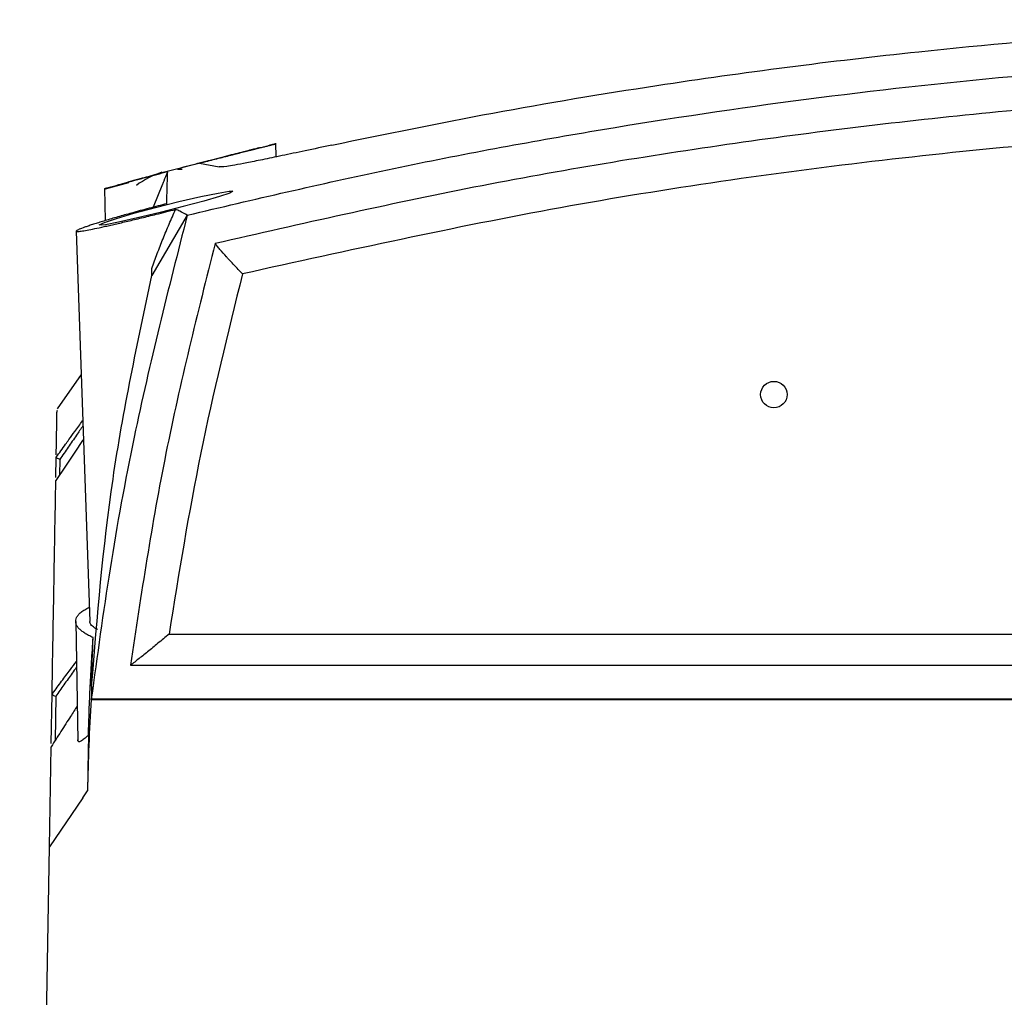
# Model space of a CAD drawing. Header units: millimetres. Extents: x -0.66 to 0.91, y -0.4 to 0.64.
# Tile 13 of 171: x -0.0213 to 0.0503, y -0.1571 to -0.0859. Entities that reach past the tile are written whole.
import ezdxf

# ---------------------------------------------------------------- set-up
doc = ezdxf.new("R2010")
doc.units = ezdxf.units.MM
doc.layers.add('FORMAT', color=7, linetype='Continuous')

msp = doc.modelspace()

# ---------------------------------------------------------------- linework, layer by layer
at = {"layer": 'FORMAT', "color": 7, "linetype": 'Continuous', "lineweight": 25}
for p, q in [((-0.002671, -0.095873), (-0.00268, -0.094882)), ((-0.009853, -0.09676), (-0.0095, -0.09676)), ((-0.008245, -0.09633), (-0.006811, -0.096605)), ((-0.01097, -0.097013), (-0.010979, -0.096994)), ((-0.015158, -0.098179), (-0.015117, -0.100514)), ((-0.013405, -0.097767), (-0.015122, -0.098226)), ((-0.010932, -0.097855), (-0.011616, -0.099539)), ((-0.009138, -0.100114), (-0.011704, -0.1045)), ((-0.015362, -0.100846), (-0.015496, -0.10082)), ((-0.017228, -0.101276), (-0.016236, -0.1297)), ((-0.011704, -0.1045), (-0.011705, -0.103994)), ((-0.016864, -0.111722), (-0.018613, -0.114221)), ((-0.0187, -0.119218), (-0.018675, -0.117746)), ((-0.018413, -0.117898), (-0.018432, -0.119025)), ((-0.017256, -0.129699), (-0.017105, -0.138388)), ((-0.010457, -0.130613), (0.187599, -0.130613)), ((-0.013275, -0.132878), (0.190417, -0.132878)), ((-0.019038, -0.138584), (-0.018976, -0.134993)), ((-0.018976, -0.134993), (-0.018976, -0.134995)), ((-0.018706, -0.135149), (-0.018761, -0.138384)), ((-0.016138, -0.135375), (0.193279, -0.135375)), ((0.088571, -0.135369), (-0.016118, -0.135369)), ((-0.01917, -0.14611), (-0.019042, -0.138821)), ((-0.016744, -0.142541), (-0.01917, -0.14611)), ((-0.016744, -0.142541), (-0.016398, -0.142032)), ((-0.021333, -0.270031), (-0.01917, -0.14611))]:
    msp.add_line(p, q, dxfattribs=at)
at = {"layer": 'FORMAT', "color": 7, "linetype": 'Continuous', "lineweight": 25, "flags": 128}
for points in [[(-0.015545, -0.100811), (-0.015152, -0.100639), (-0.014287, -0.100353), (-0.013012, -0.099978), (-0.011438, -0.099551), (-0.009744, -0.099126), (-0.008158, -0.098761), (-0.006894, -0.098502), (-0.006092, -0.098374), (-0.005809, -0.098379), (-0.006047, -0.098509), (-0.006776, -0.098751), (-0.007939, -0.099085), (-0.009435, -0.099485), (-0.011107, -0.09991), (-0.012748, -0.100306), (-0.014134, -0.100619), (-0.015092, -0.100807), (-0.015362, -0.100846), (-0.015362, -0.100846)], [(-0.016699, -0.116439), (-0.016753, -0.116521), (-0.017317, -0.117366), (-0.018003, -0.118389), (-0.018704, -0.119429), (-0.018704, -0.119429), (-0.018704, -0.119429)]]:
    msp.add_lwpolyline(points, dxfattribs=at)
at = {"layer": 'FORMAT', "color": 7, "linetype": 'Continuous', "lineweight": 25}
msp.add_circle((0.033572, -0.113182), 0.0009651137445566, dxfattribs=at)
msp.add_arc((-0.008985, -0.103181), 0.0064999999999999, 107.862581, 126.358368, dxfattribs=at)
for points, knots in [([(0.00139106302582, -0.0950106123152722), (0.0052806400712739, -0.094211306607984), (0.0130676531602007, -0.0926110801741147), (0.0241608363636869, -0.0907643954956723), (0.0345199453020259, -0.089300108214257), (0.0457480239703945, -0.0879829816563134), (0.0587687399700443, -0.0868371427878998), (0.073617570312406, -0.0860549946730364), (0.0885676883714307, -0.0857937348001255), (0.1035209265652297, -0.0860550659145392), (0.1183854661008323, -0.0868374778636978), (0.1323269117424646, -0.0880649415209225), (0.1453405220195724, -0.0896367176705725), (0.1565331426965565, -0.0913314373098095), (0.1666757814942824, -0.0931270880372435), (0.1727326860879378, -0.0943842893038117), (0.1757502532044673, -0.0950106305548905)], [0, 0, 0, 0, 0.0699127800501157, 0.1399668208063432, 0.1948752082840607, 0.2497295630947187, 0.3328600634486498, 0.4162129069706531, 0.4999945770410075, 0.5837421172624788, 0.6671481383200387, 0.7505214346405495, 0.8207359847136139, 0.8909853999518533, 0.9456886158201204, 1, 1, 1, 1]), ([(-0.0091379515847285, -0.1001143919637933), (-0.0042851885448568, -0.0989745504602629), (0.0054302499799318, -0.0966925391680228), (0.0201557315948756, -0.0939463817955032), (0.0349931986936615, -0.0916978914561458), (0.0500192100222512, -0.0899932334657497), (0.0652189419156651, -0.0888358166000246), (0.0805757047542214, -0.0882458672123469), (0.0959806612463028, -0.0882340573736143), (0.1125419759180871, -0.0888480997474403), (0.130222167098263, -0.090244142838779), (0.1489981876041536, -0.0926198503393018), (0.1677264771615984, -0.095813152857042), (0.1800904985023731, -0.0986796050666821), (0.1862792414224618, -0.1001143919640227)], [0, 0, 0, 0, 0.075791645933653, 0.1517381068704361, 0.2276845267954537, 0.303922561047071, 0.3816002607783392, 0.4593883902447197, 0.5375112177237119, 0.6157464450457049, 0.7112905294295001, 0.8070401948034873, 0.9034150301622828, 1, 1, 1, 1]), ([(0.1842509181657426, -0.1021834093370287), (0.1779607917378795, -0.1007506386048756), (0.1653862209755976, -0.0978863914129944), (0.1462870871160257, -0.0947332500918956), (0.127076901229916, -0.0924273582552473), (0.1077710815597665, -0.0910549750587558), (0.0884432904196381, -0.0906013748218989), (0.0691338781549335, -0.0910671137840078), (0.0498841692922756, -0.0924454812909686), (0.0307326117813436, -0.0947516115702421), (0.011694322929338, -0.0978993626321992), (-0.0008397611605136, -0.1007549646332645), (-0.0071096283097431, -0.1021834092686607)], [0, 0, 0, 0, 0.1001895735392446, 0.2002886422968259, 0.3004875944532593, 0.4005991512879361, 0.5007520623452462, 0.6006251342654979, 0.7004567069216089, 0.8003539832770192, 0.9001319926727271, 1, 1, 1, 1]), ([(0.182255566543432, -0.1043883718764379), (0.176112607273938, -0.1030107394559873), (0.1638314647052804, -0.1002565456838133), (0.1451758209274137, -0.0972200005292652), (0.1263956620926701, -0.0949942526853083), (0.1075052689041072, -0.0936649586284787), (0.0870110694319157, -0.0931854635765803), (0.0649517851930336, -0.0938246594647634), (0.0414097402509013, -0.0959190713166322), (0.0179899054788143, -0.0992895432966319), (0.0025879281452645, -0.1026885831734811), (-0.0051142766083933, -0.1043883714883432)], [0, 0, 0, 0, 0.0998849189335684, 0.1996921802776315, 0.2997481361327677, 0.3998673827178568, 0.5000302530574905, 0.6248919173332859, 0.7497800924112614, 0.8748702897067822, 1, 1, 1, 1]), ([(-0.0039157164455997, -0.095220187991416), (-0.0039000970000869, -0.0952165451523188), (-0.0038371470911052, -0.0952018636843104), (-0.0042525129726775, -0.0953069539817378), (-0.0051228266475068, -0.0955265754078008), (-0.0064163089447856, -0.0958547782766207), (-0.0079703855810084, -0.0962536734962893), (-0.0096361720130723, -0.0966874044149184), (-0.0112070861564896, -0.0971027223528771), (-0.0124733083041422, -0.0974421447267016), (-0.0132725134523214, -0.0976585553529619), (-0.0135293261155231, -0.0977283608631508), (-0.0132594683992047, -0.0976542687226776), (-0.0124854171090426, -0.0974439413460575), (-0.0117175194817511, -0.0972354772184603), (-0.0111870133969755, -0.0970942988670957), (-0.0111311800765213, -0.0970794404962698)], [0, 0, 0, 0, 0.0255583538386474, 0.1030059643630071, 0.1809068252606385, 0.2605560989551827, 0.342616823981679, 0.4268692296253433, 0.5121118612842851, 0.5964977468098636, 0.6784151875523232, 0.7574507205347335, 0.8346328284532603, 0.9118030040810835, 0.9907176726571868, 1, 1, 1, 1]), ([(-0.0097229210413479, -0.0967049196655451), (-0.009214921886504, -0.0965712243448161), (-0.0081537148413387, -0.0962919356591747), (-0.00655370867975, -0.095879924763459), (-0.0051819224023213, -0.0955324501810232), (-0.0043180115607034, -0.0953173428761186), (-0.0040685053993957, -0.0952563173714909), (-0.00397342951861, -0.0952330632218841)], [0, 0, 0, 0, 0.2055167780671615, 0.4293232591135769, 0.6511364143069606, 0.8670633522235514, 1, 1, 1, 1]), ([(-0.0082454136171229, -0.0963300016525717), (-0.008045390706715, -0.0962782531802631), (-0.0076651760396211, -0.0961798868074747), (-0.0071146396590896, -0.0960383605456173), (-0.0065906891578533, -0.0959042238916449), (-0.0060774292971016, -0.0957734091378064), (-0.0055904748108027, -0.0956498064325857), (-0.0051352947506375, -0.0955346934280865), (-0.0047119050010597, -0.0954279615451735), (-0.0043146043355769, -0.0953280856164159), (-0.003959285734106, -0.09523896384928), (-0.0036484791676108, -0.0951611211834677), (-0.003380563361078, -0.0950940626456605), (-0.0031496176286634, -0.095036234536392), (-0.0029762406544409, -0.0949927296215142), (-0.0028132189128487, -0.0949516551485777), (-0.0027198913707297, -0.0949278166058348), (-0.0026796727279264, -0.0949171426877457), (-0.0026831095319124, -0.0949176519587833), (-0.0026842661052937, -0.0949178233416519)], [0, 0, 0, 0, 0.0680233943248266, 0.129302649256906, 0.1910177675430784, 0.2541315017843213, 0.3177398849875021, 0.3776440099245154, 0.43799071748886, 0.4997692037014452, 0.5620591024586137, 0.619317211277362, 0.6770023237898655, 0.7360620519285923, 0.7956105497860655, 0.8404707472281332, 0.9310249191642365, 0.9767881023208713, 1, 1, 1, 1]), ([(0.00139106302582, -0.0950106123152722), (0.0007325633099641, -0.0951516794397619), (-0.0005700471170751, -0.0954307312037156), (-0.0022706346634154, -0.0957908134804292), (-0.0036966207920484, -0.0960864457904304), (-0.0052021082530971, -0.0963870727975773), (-0.0064509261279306, -0.0966106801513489), (-0.0066913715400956, -0.0966072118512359), (-0.0068114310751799, -0.0966054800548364)], [0, 0, 0, 0, 0.1303990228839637, 0.2579486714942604, 0.3847133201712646, 0.5099422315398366, 0.755303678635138, 1, 1, 1, 1]), ([(-0.0026857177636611, -0.0949177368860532), (-0.0027170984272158, -0.0949249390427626), (-0.002764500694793, -0.0949358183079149), (-0.0029417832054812, -0.0949784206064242), (-0.0030958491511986, -0.095016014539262), (-0.0031834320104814, -0.0950373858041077)], [0, 0, 0, 0, 0.4580539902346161, 0.6919164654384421, 1, 1, 1, 1]), ([(-0.015154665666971, -0.0981788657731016), (-0.0151528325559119, -0.0981783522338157), (-0.0151489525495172, -0.0981772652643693), (-0.0150740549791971, -0.0981565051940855), (-0.0149233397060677, -0.0981148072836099), (-0.0146950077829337, -0.0980518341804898), (-0.0143481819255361, -0.0979563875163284), (-0.0137861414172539, -0.0978023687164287), (-0.013075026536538, -0.0976091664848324), (-0.0125421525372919, -0.0974652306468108), (-0.012140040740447, -0.0973570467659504), (-0.0116201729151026, -0.0972177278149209), (-0.0111001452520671, -0.0970790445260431), (-0.0106944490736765, -0.0969715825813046), (-0.0105583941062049, -0.096935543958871)], [0, 0, 0, 0, 0.0531630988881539, 0.1125262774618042, 0.2328274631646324, 0.2938884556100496, 0.3537049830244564, 0.535973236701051, 0.6603775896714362, 0.7234445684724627, 0.7873297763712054, 0.8400558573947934, 0.9463608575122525, 1, 1, 1, 1]), ([(-0.0105642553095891, -0.0969766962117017), (-0.0106615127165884, -0.0972015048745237), (-0.010791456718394, -0.097501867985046), (-0.0109134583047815, -0.0977804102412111), (-0.0109441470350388, -0.097850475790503)], [0, 0, 0, 0, 0.7484563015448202, 1, 1, 1, 1]), ([(-0.0106230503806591, -0.0992848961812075), (-0.0106220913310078, -0.0992397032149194), (-0.0106141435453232, -0.0988651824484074), (-0.0106005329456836, -0.0982515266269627), (-0.0105844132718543, -0.0976019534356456), (-0.0105712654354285, -0.0971569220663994), (-0.0105647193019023, -0.0970360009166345), (-0.0105615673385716, -0.0969777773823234)], [0, 0, 0, 0, 0.0337450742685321, 0.2796503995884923, 0.5255765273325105, 0.7715650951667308, 1, 1, 1, 1]), ([(-0.0106230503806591, -0.0992848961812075), (-0.0108364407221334, -0.0993387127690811), (-0.0112652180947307, -0.0994468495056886), (-0.0119115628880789, -0.0996148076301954), (-0.0125573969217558, -0.0997863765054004), (-0.0131560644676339, -0.0999493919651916), (-0.0137003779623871, -0.1001009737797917), (-0.0141926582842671, -0.1002410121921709), (-0.0146660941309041, -0.1003787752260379), (-0.0151064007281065, -0.1005100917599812), (-0.0155091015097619, -0.100633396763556), (-0.0158740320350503, -0.1007484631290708), (-0.0162059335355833, -0.1008567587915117), (-0.0164915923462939, -0.1009539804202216), (-0.0167293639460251, -0.1010392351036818), (-0.016920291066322, -0.1011125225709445), (-0.0170692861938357, -0.1011756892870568), (-0.0172175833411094, -0.1012500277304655), (-0.0172535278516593, -0.1012989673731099), (-0.0171234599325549, -0.1013096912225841), (-0.0168739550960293, -0.1012837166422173), (-0.0164513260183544, -0.1012126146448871), (-0.0158864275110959, -0.101101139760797), (-0.0153115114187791, -0.100977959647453), (-0.0147928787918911, -0.1008622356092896), (-0.0143745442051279, -0.100766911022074), (-0.0139307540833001, -0.1006639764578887), (-0.0134624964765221, -0.100553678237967), (-0.0129708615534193, -0.1004362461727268), (-0.0124600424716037, -0.1003127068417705), (-0.0119333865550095, -0.1001838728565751), (-0.0113427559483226, -0.1000377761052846), (-0.0106878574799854, -0.0998739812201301), (-0.0102178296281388, -0.0997543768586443), (-0.0099814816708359, -0.0996942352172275)], [0, 0, 0, 0, 0.0309686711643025, 0.0622271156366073, 0.0944150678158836, 0.1269285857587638, 0.1536645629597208, 0.1805905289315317, 0.2081255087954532, 0.2358749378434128, 0.2620662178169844, 0.2884535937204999, 0.3154700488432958, 0.3427091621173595, 0.3677963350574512, 0.3930747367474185, 0.4186548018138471, 0.4446534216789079, 0.5044788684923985, 0.5412078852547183, 0.58784340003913, 0.6353099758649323, 0.6822367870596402, 0.7299454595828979, 0.754191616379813, 0.7786357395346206, 0.8032363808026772, 0.8281989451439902, 0.8535713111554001, 0.8792840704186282, 0.905167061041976, 0.9313987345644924, 0.9655046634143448, 1, 1, 1, 1]), ([(-0.0091379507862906, -0.1001143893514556), (-0.0105032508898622, -0.1054893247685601), (-0.0126682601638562, -0.1140125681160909), (-0.0148228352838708, -0.1258127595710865), (-0.0156886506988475, -0.1321995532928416), (-0.0161182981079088, -0.1353689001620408)], [0, 0, 0, 0, 0.462380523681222, 0.7332147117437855, 1, 1, 1, 1]), ([(-0.0117053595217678, -0.1039942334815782), (-0.0115778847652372, -0.1036314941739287), (-0.0113227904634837, -0.1029056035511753), (-0.0109020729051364, -0.1018271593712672), (-0.0104553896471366, -0.1007557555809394), (-0.0101395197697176, -0.1000482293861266), (-0.0099814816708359, -0.0996942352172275)], [0, 0, 0, 0, 0.249251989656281, 0.4987870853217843, 0.7492298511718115, 1, 1, 1, 1]), ([(-0.0091379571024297, -0.1001143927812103), (-0.0093179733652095, -0.1000168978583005), (-0.0095929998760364, -0.0998679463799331), (-0.0098817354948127, -0.0997388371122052), (-0.0099814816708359, -0.0996942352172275)], [0, 0, 0, 0, 0.6545414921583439, 1, 1, 1, 1]), ([(-0.0071096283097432, -0.1021834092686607), (-0.0083822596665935, -0.1072504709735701), (-0.0109274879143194, -0.1173844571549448), (-0.0124926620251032, -0.1277138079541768), (-0.0132752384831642, -0.1328784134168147)], [0, 0, 0, 0, 0.5000067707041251, 1, 1, 1, 1]), ([(-0.0051142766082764, -0.1043883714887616), (-0.0052197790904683, -0.1042793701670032), (-0.0054305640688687, -0.1040615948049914), (-0.0057238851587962, -0.1037478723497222), (-0.0059777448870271, -0.1034727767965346), (-0.006149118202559, -0.1032863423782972), (-0.0062336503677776, -0.1031928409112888), (-0.0062564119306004, -0.1031675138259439), (-0.0062631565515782, -0.1031599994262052), (-0.0064383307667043, -0.1029657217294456), (-0.0066886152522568, -0.1026874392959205), (-0.0069390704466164, -0.1023967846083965), (-0.0070599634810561, -0.1022524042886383), (-0.0070946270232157, -0.1022042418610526), (-0.0071096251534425, -0.1021834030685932)], [0, 0, 0, 0, 0.1257358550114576, 0.2512095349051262, 0.375275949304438, 0.4653304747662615, 0.4894940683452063, 0.4961766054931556, 0.4981625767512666, 0.4992442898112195, 0.749052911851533, 0.8740030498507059, 0.9454839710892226, 1, 1, 1, 1]), ([(-0.0160978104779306, -0.1344015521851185), (-0.0156850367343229, -0.1293574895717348), (-0.014859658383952, -0.1192714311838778), (-0.0127557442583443, -0.109422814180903), (-0.0117040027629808, -0.1044995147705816)], [0, 0, 0, 0, 0.5001024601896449, 1, 1, 1, 1]), ([(-0.0051142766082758, -0.1043883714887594), (-0.0061853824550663, -0.1087225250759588), (-0.0083276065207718, -0.1173908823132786), (-0.0097473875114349, -0.1262053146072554), (-0.0104572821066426, -0.1306125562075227)], [0, 0, 0, 0, 0.4999971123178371, 1, 1, 1, 1]), ([(-0.0186715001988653, -0.1175682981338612), (-0.0186583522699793, -0.1168150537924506), (-0.0186309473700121, -0.1152450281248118), (-0.0186140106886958, -0.1142747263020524), (-0.0186151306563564, -0.1143388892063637), (-0.0186154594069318, -0.1143577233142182)], [0, 0, 0, 0, 0.394493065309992, 0.822262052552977, 1, 1, 1, 1]), ([(-0.0186745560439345, -0.1177433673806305), (-0.0185606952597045, -0.1175846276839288), (-0.0183329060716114, -0.1172670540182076), (-0.0180252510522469, -0.1168394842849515), (-0.0176873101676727, -0.1163707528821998), (-0.0172729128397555, -0.1157979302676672), (-0.016937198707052, -0.1153346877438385), (-0.0167494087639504, -0.115077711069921), (-0.0167465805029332, -0.1150738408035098)], [0, 0, 0, 0, 0.1739017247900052, 0.3479067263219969, 0.4734653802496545, 0.6967042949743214, 0.9954321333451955, 1, 1, 1, 1]), ([(-0.0167329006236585, -0.1154655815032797), (-0.0168891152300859, -0.1156902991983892), (-0.0172418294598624, -0.1161976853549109), (-0.0178024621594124, -0.1170096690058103), (-0.0182090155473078, -0.1176019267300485), (-0.0184125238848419, -0.1178983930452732)], [0, 0, 0, 0, 0.2842011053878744, 0.6416927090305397, 1, 1, 1, 1]), ([(-0.0186745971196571, -0.1177457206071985), (-0.018674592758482, -0.1177454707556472), (-0.0186745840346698, -0.1177449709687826), (-0.0186745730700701, -0.1177443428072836), (-0.0186745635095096, -0.1177437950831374), (-0.0186745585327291, -0.1177435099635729), (-0.0186745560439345, -0.1177433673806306)], [0, 0, 0, 0, 0.2497927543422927, 0.4996692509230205, 0.7497939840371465, 1, 1, 1, 1]), ([(-0.0184125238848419, -0.1178983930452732), (-0.0184140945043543, -0.1178977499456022), (-0.0184252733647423, -0.1178931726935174), (-0.0184842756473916, -0.1178685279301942), (-0.0185745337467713, -0.1178263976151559), (-0.0186584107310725, -0.1177765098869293), (-0.0186691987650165, -0.1177559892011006), (-0.0186745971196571, -0.1177457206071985)], [0, 0, 0, 0, 0.0101857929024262, 0.0724972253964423, 0.3912704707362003, 0.6953904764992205, 1, 1, 1, 1]), ([(-0.0189756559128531, -0.1349933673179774), (-0.0189374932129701, -0.1328070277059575), (-0.0188611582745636, -0.1284338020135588), (-0.0187705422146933, -0.1232424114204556), (-0.0187261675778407, -0.1207001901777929), (-0.0187039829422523, -0.1194292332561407)], [0, 0, 0, 0, 0.3333046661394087, 0.6666926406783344, 1, 1, 1, 1]), ([(-0.0159850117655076, -0.1308705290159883), (-0.016098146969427, -0.130818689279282), (-0.0163250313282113, -0.1307147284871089), (-0.0166073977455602, -0.1305509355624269), (-0.0168454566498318, -0.1303817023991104), (-0.0170374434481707, -0.1302019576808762), (-0.0171761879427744, -0.1300130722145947), (-0.017253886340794, -0.1298149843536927), (-0.0172634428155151, -0.1296142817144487), (-0.0172022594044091, -0.1294149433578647), (-0.0170733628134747, -0.1292192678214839), (-0.0168765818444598, -0.1290277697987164), (-0.0166164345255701, -0.1288401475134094), (-0.0163862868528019, -0.1287204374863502), (-0.01627210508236, -0.1286610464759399)], [0, 0, 0, 0, 0.0755348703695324, 0.1514796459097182, 0.2287021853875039, 0.3063641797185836, 0.3915898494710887, 0.4773986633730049, 0.5650539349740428, 0.6533520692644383, 0.7389592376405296, 0.8251611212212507, 0.9132582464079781, 1, 1, 1, 1]), ([(-0.0156712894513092, -0.1302754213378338), (-0.0156856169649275, -0.1302688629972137), (-0.015771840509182, -0.130229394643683), (-0.0158975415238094, -0.1301521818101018), (-0.0160443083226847, -0.1300441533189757), (-0.0161503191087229, -0.1299312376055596), (-0.0162200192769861, -0.1298160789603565), (-0.0162302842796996, -0.1297383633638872), (-0.0162353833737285, -0.1296997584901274)], [0, 0, 0, 0, 0.0371938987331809, 0.2238343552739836, 0.4151443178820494, 0.6079017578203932, 0.805226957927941, 1, 1, 1, 1]), ([(-0.0163254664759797, -0.1379671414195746), (-0.0163089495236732, -0.1373741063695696), (-0.0162759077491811, -0.1361877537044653), (-0.0161996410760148, -0.1344124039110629), (-0.0161055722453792, -0.132639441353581), (-0.0160252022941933, -0.1314602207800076), (-0.0159850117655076, -0.1308705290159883)], [0, 0, 0, 0, 0.2497530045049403, 0.4996250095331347, 0.749777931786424, 0.9999999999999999, 0.9999999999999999, 0.9999999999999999, 0.9999999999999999]), ([(-0.0161072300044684, -0.1344047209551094), (-0.0161060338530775, -0.1343678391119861), (-0.0160667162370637, -0.1331555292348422), (-0.0160252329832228, -0.1319953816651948), (-0.0159850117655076, -0.1308705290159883)], [0, 0, 0, 0, 0.0304227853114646, 1, 1, 1, 1]), ([(-0.0104572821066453, -0.130612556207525), (-0.0107305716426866, -0.1308431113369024), (-0.0112747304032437, -0.1313021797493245), (-0.0120267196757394, -0.1319129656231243), (-0.0126198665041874, -0.1323884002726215), (-0.0129994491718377, -0.132681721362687), (-0.0131911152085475, -0.1328265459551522), (-0.0132505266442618, -0.132863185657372), (-0.0132752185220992, -0.1328784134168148)], [0, 0, 0, 0, 0.2506300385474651, 0.4990404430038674, 0.7487531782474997, 0.874072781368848, 0.9476636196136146, 1, 1, 1, 1]), ([(-0.0189755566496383, -0.1349953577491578), (-0.0189580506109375, -0.1349714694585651), (-0.0187261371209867, -0.1346550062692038), (-0.0182809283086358, -0.1340515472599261), (-0.0177072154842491, -0.1332820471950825), (-0.0173517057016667, -0.1328135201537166), (-0.0172052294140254, -0.132620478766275)], [0, 0, 0, 0, 0.0292989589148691, 0.3881417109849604, 0.7479036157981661, 1, 1, 1, 1]), ([(-0.0171980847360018, -0.1330297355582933), (-0.0173053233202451, -0.1331778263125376), (-0.0176067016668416, -0.1335940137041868), (-0.0181100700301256, -0.1343009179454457), (-0.0185073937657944, -0.1348662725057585), (-0.0187063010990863, -0.135149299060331)], [0, 0, 0, 0, 0.2162074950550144, 0.607619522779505, 1, 1, 1, 1]), ([(-0.0160977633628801, -0.1344015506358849), (-0.0161039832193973, -0.1346122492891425), (-0.0161134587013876, -0.1349332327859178), (-0.0161170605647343, -0.1352574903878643), (-0.0161182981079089, -0.1353689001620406)], [0, 0, 0, 0, 0.6564158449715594, 1, 1, 1, 1]), ([(-0.0189755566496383, -0.1349953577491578), (-0.018968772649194, -0.1350059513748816), (-0.0189552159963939, -0.1350271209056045), (-0.0188669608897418, -0.1350782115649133), (-0.0187755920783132, -0.1351204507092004), (-0.0187174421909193, -0.1351447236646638), (-0.0187078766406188, -0.1351486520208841), (-0.0187063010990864, -0.1351492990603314)], [0, 0, 0, 0, 0.3086446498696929, 0.6167730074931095, 0.9381081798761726, 0.989805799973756, 1, 1, 1, 1]), ([(-0.0161379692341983, -0.1353750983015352), (-0.0161965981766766, -0.1364838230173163), (-0.016313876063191, -0.1387016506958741), (-0.0163696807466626, -0.1409218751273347), (-0.0163975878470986, -0.1420321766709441)], [0, 0, 0, 0, 0.4999147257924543, 1, 1, 1, 1]), ([(-0.0171490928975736, -0.1358360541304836), (-0.0173094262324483, -0.1360929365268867), (-0.0176950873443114, -0.1367108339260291), (-0.0182102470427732, -0.1375230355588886), (-0.0186827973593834, -0.1382624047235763), (-0.0189225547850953, -0.1386346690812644), (-0.019042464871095, -0.1388208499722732)], [0, 0, 0, 0, 0.2621930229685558, 0.6306714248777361, 0.8152873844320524, 0.9999999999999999, 0.9999999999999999, 0.9999999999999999, 0.9999999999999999]), ([(-0.0163254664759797, -0.1379671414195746), (-0.0163804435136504, -0.1380199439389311), (-0.0165469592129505, -0.1381798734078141), (-0.0167333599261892, -0.1383324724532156), (-0.0168823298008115, -0.1384255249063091), (-0.0169729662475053, -0.1384618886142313), (-0.0170418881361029, -0.1384647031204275), (-0.017086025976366, -0.1384298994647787), (-0.017105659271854, -0.1383819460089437), (-0.0171038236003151, -0.1383366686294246), (-0.0171034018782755, -0.138326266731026)], [0, 0, 0, 0, 0.1167107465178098, 0.3534961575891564, 0.4739867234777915, 0.5937115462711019, 0.7143922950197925, 0.8380860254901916, 0.9628023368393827, 1, 1, 1, 1]), ([(-0.0163254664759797, -0.1379671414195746), (-0.0163372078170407, -0.1386278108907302), (-0.0163575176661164, -0.1397706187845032), (-0.0163808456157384, -0.1410837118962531), (-0.016392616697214, -0.1417500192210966), (-0.0163960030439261, -0.1419396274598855), (-0.0163970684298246, -0.1420018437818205), (-0.0163975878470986, -0.1420321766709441)], [0, 0, 0, 0, 0.4996956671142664, 0.8643598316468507, 0.955525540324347, 0.9783169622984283, 1, 1, 1, 1])]:
    msp.add_open_spline(points, degree=3, knots=knots, dxfattribs=at)

doc.saveas('drawing.dxf')
